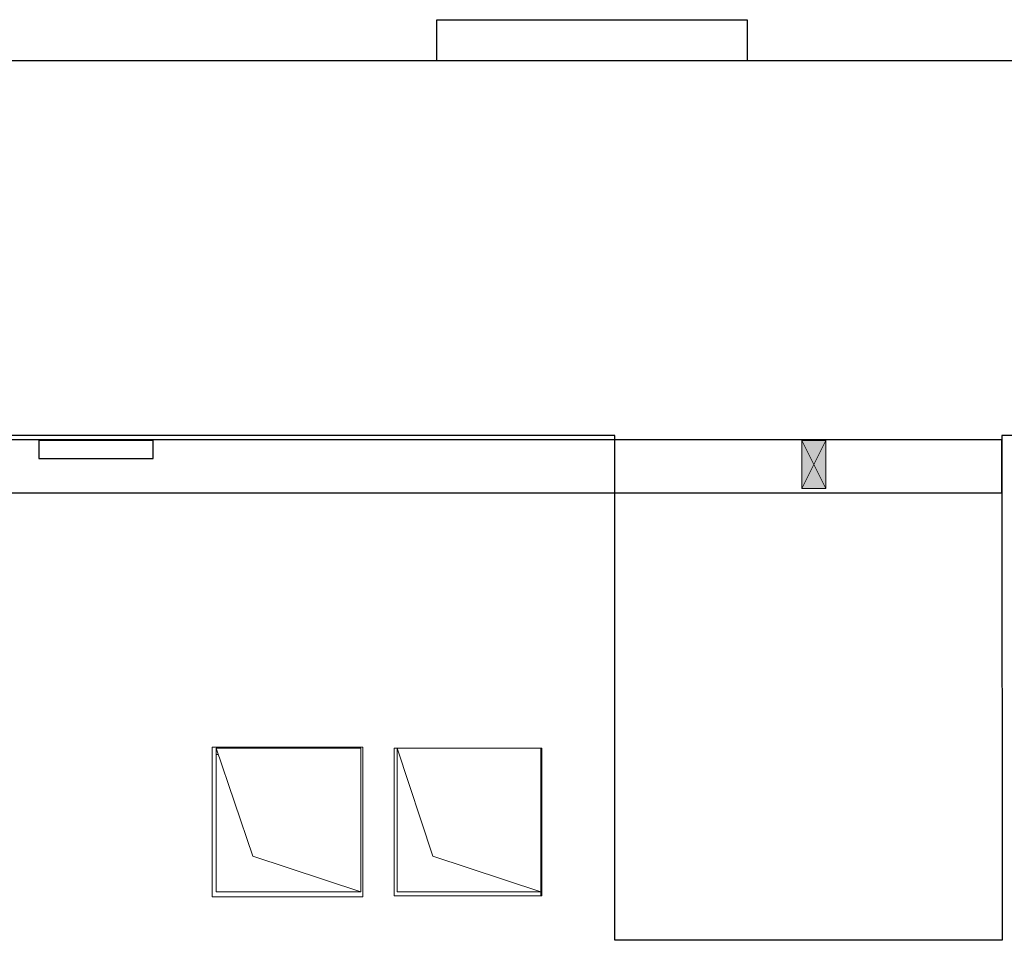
# Model space of a CAD drawing. Header units: millimetres. Extents: x -521669 to 178656, y -69521 to 560843.
# Tile 18 of 256: x -508992 to -504897, y 537447 to 541277. Entities that reach past the tile are written whole.
import ezdxf

# ---------------------------------------------------------------- set-up
doc = ezdxf.new("R2010")
doc.units = ezdxf.units.MM
doc.layers.get('Defpoints').update_dxf_attribs({"color": 31})
for name, color, linetype, lineweight in [('A-DETL-GENF', 7, 'Continuous', 5), ('A-GLAZ', 7, 'Continuous', 5), ('wall_new', 152, 'Continuous', 30)]:
    doc.layers.add(name, color=color, linetype=linetype, lineweight=lineweight)
doc.layers.add('PDF8_Воздуховоды', color=3, linetype='Continuous')
doc.layers.add('PDF8_Изоляция', color=7, linetype='Continuous')

# ---------------------------------------------------------------- blocks, each defined once
blk = doc.blocks.new('yuyuiiooi')
at = {"layer": 'PDF8_Воздуховоды', "lineweight": 18}
for points in [[(12262.931472, 17219.746368), (12262.931472, 17816.595984), (11661.84888, 17816.595984), (11661.84888, 17219.746368), (12262.931472, 17219.746368), (11814.236016, 17367.900528), (11661.84888, 17816.595984)], [(13012.168224, 17219.746368), (12563.472768, 17367.900528), (12415.318608, 17816.595984), (13012.168224, 17816.595984), (13012.168224, 17219.746368), (12415.318608, 17219.746368), (12415.318608, 17816.595984)]]:
    blk.add_lwpolyline(points, dxfattribs=at)
at = {"layer": 'PDF8_Воздуховоды', "color": 7, "lineweight": 0}
blk.add_lwpolyline([(11670.314832, 17791.198128), (11661.84888, 17791.198128), (11670.314832, 17791.198128)], dxfattribs=at)
at = {"layer": 'PDF8_Изоляция', "color": 3, "lineweight": 18}
blk.add_lwpolyline([(12271.397424, 17820.82896), (11644.916976, 17820.82896), (11644.916976, 17198.581488), (12271.397424, 17198.581488), (12271.397424, 17820.82896), (11644.916976, 17820.82896), (11644.916976, 17198.581488), (12271.397424, 17198.581488)], close=True, dxfattribs=at)
for points in [[(12402.61968, 17816.595984), (12402.61968, 17202.814464), (13016.4012, 17202.814464), (13016.4012, 17816.595984), (12402.61968, 17816.595984), (12402.61968, 17202.814464)], [(13012.168224, 17816.595984), (13012.168224, 17202.814464)]]:
    blk.add_lwpolyline(points, dxfattribs=at)
blk = doc.blocks.new('A_MEQ_OpeningWall-Rectangular - ВК-6232468-50_AS_M_L35')
at = {"layer": 'A-DETL-GENF', "true_color": 0x808080, "transparency": 33554534}
blk.add_hatch(color=8, dxfattribs=at).paths.add_polyline_path([(175, -100), (175, 100), (75, 100), (75, -100)])
at = {"layer": 'A-DETL-GENF'}
for p, q in [((175, 100), (75, -100)), ((75, 100), (175, -100)), ((175, 100), (75, 100)), ((75, 100), (75, -100)), ((175, -100), (175, 100)), ((75, -100), (175, -100))]:
    blk.add_line(p, q, dxfattribs=at)
at = {"layer": 'A-GLAZ'}
for p, q in [((75, 100), (75, -100)), ((175, 100), (175, -100))]:
    blk.add_line(p, q, dxfattribs=at)

msp = doc.modelspace()

# ---------------------------------------------------------------- linework, layer by layer
msp.add_lwpolyline([(-511057.2, 539309.4), (-504907.2, 539309.4), (-504907.2, 539529.4), (-511057.2, 539529.4)], close=True)
at = {"layer": 'Defpoints'}
msp.add_lwpolyline([(-511115.7, 541107.2), (-507256.5, 541107.2), (-507256.5, 541107.2), (-507256.5, 541277.2), (-505966.5, 541277.2), (-505966.5, 541107.2), (-505966.5, 541107.2), (-494656.5, 541107.2), (-491456.5, 541107.2), (-491456.5, 540877.2), (-491456.5, 540877.2), (-491460.9, 539377.2), (-492886.5, 539377.2), (-492886.5, 539547.2), (-500156.5, 539547.2), (-500156.5, 539377.2), (-502116.5, 539377.2), (-502116.5, 539547.2), (-504907.3, 539547.2), (-504905.7, 537447.2), (-506516.5, 537447.2), (-506516.5, 539547.2), (-511166.5, 539547.2)], dxfattribs=at)
msp.add_lwpolyline([(-511115.7, 541107.2), (-505786.5, 541107.2), (-505786.5, 541107.2), (-504736.5, 541107.2), (-504736.5, 541107.2), (-494656.5, 541107.2), (-491456.5, 541107.2), (-491456.5, 540877.2), (-491456.5, 540877.2), (-491460.9, 539377.2), (-492886.5, 539377.2), (-492886.5, 539547.2), (-500156.5, 539547.2), (-500156.5, 539377.2), (-502116.5, 539377.2), (-502116.5, 539547.2), (-504907.3, 539547.2), (-504905.7, 537447.2), (-506516.5, 537447.2), (-506516.5, 539547.2), (-511166.5, 539547.2), (-511166.5, 541107.2), (-511115.7, 541107.2)], close=True, dxfattribs=at)
at = {"layer": 'wall_new', "color": 212, "lineweight": 30, "true_color": 0xb800b8}
msp.add_lwpolyline([(-508911.5, 539452.2), (-508436.5, 539452.2), (-508436.5, 539527.2), (-508911.5, 539527.2)], close=True, dxfattribs=at)

# ---------------------------------------------------------------- block references
msp.add_blockref('yuyuiiooi', (-519836.5, 520429.4))
at = {"layer": 'A-GLAZ', "color": 8, "true_color": 0x7f7f7f}
msp.add_blockref('A_MEQ_OpeningWall-Rectangular - ВК-6232468-50_AS_M_L35', (-505813.7, 539427.2), dxfattribs=at)

doc.saveas('drawing.dxf')
